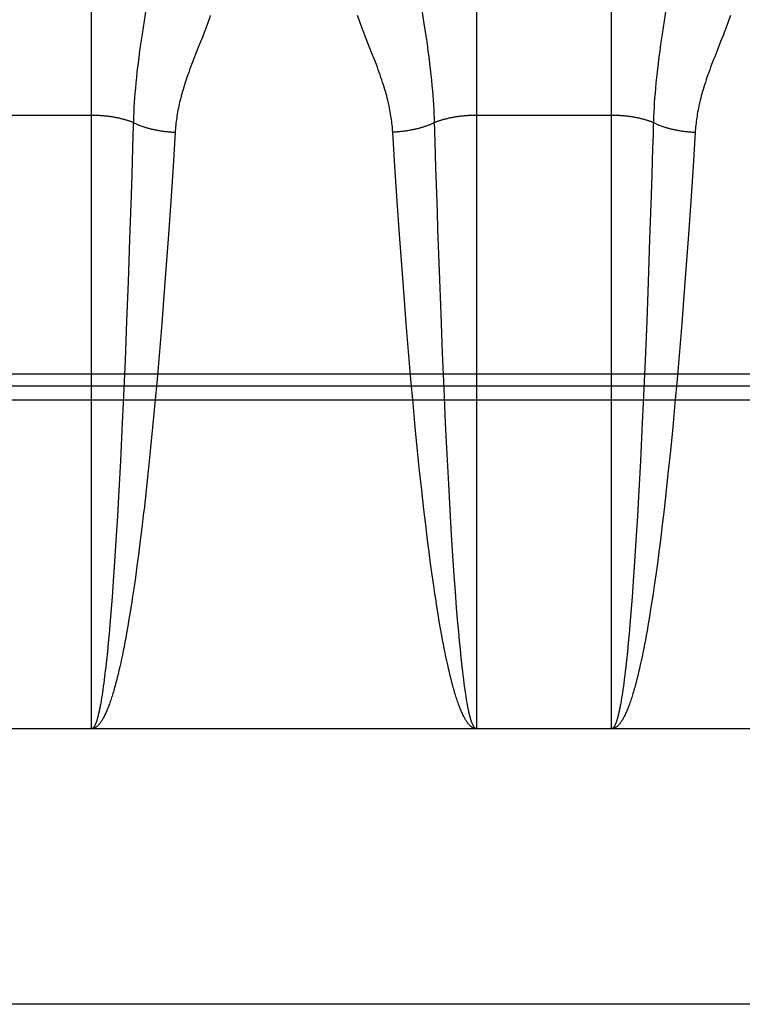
# Model space of a CAD drawing. Header units: inches. Extents: x 0 to 230, y 0 to 149.
# Tile 6 of 92: x 69.842 to 70.189, y 37.561 to 38.034. Entities that reach past the tile are written whole.
import ezdxf

# ---------------------------------------------------------------- set-up
doc = ezdxf.new("R2010")
doc.units = ezdxf.units.IN
doc.header["$LTSCALE"] = 12.635135
doc.header["$MEASUREMENT"] = 0
doc.linetypes.add('HIDDEN', pattern=[0.2, 0.1, -0.1])
doc.layers.get('0').update_dxf_attribs({"linetype": 'CONTINUOUS'})
for name, color, linetype in [('02___PRT_ALL_AXES', 7, 'CONTINUOUS'), ('DEFAULT_2', 8, 'HIDDEN'), ('DIMENSIONS', 7, 'CONTINUOUS')]:
    doc.layers.add(name, color=color, linetype=linetype)
doc.styles.get("Standard").update_dxf_attribs({"font": 'arial.ttf'})
doc.dimstyles.new('DIMSTYLE_1', dxfattribs={"dimtxt": 1.013514, "dimasz": 1.351351, "dimexe": 0.09, "dimexo": 0.07, "dimgap": 0.0375, "dimtad": 0, "dimtih": 1, "dimtoh": 1, "dimzin": 4, "dimdsep": 46, "dimtxsty": 'Standard', "dimblk": '_FILLED', "dimblk1": '_FILLED', "dimblk2": '_FILLED', "dimcen": 0.09, "dimazin": 1, "dimtfac": 1, "dimtofl": 0, "dimtmove": 0, "dimatfit": 3, "dimldrblk": '_FILLED', "dimfxl": 1, "dimtolj": 1, "dimtzin": 4, "dimarcsym": 0})

# ---------------------------------------------------------------- blocks, each defined once
blk = doc.blocks.new('_FILLED')
at = {"color": 0, "linetype": 'ByBlock'}
blk.add_solid([(0, 0), (-1, 0.2), (-1, -0.2)], dxfattribs=at)
blk = doc.blocks.new('*D13')
at = {"layer": 'DIMENSIONS', "color": 2, "linetype": 'Continuous'}
for p, q in [((69.28112, 84.02532), (66.68743, 84.02532)), ((72.90612, 84.02532), (75.60882, 84.02532))]:
    blk.add_line(p, q, dxfattribs=at)
at = {"layer": 'DIMENSIONS', "color": 2, "linetype": 'Continuous', "xscale": 1.3513513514, "yscale": 1.3513513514, "zscale": 1.3513513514}
blk.add_blockref('_FILLED', (69.28112, 84.02532), dxfattribs=at)
at = {"layer": 'DIMENSIONS', "color": 2, "linetype": 'Continuous', "xscale": 1.3513513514, "yscale": 1.3513513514, "zscale": 1.3513513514, "rotation": 180}
blk.add_blockref('_FILLED', (72.90612, 84.02532), dxfattribs=at)
at = {"layer": 'DIMENSIONS', "color": 2, "linetype": 'Continuous', "insert": (66.18067, 84.53208), "char_height": 1.013514, "width": 2.7541947, "attachment_point": 3, "line_spacing_factor": 0.9}
blk.add_mtext('3.63', dxfattribs=at)

msp = doc.modelspace()

# ---------------------------------------------------------------- linework, layer by layer
at = {"color": 3, "linetype": 'Continuous'}
msp.add_line((72.86412, 37.5607), (44.26062, 37.5607), dxfattribs=at)
at = {"layer": '02___PRT_ALL_AXES', "color": 8, "linetype": 'HIDDEN'}
for p, q in [((69.87612, 37.6932), (69.81112, 37.6932)), ((70.12612, 37.6932), (70.06112, 37.6932))]:
    msp.add_line(p, q, dxfattribs=at)
at = {"layer": 'DEFAULT_2', "color": 8, "linetype": 'HIDDEN'}
for p, q in [((69.87612, 37.6932), (69.87612, 38.50399)), ((70.06112, 38.50399), (70.06112, 37.6932)), ((70.12612, 37.6932), (70.12612, 38.50399)), ((69.90233, 38.04006), (69.9004, 38.02728)), ((70.0361, 38.03221), (70.03491, 38.04006)), ((70.15233, 38.04006), (70.1504, 38.02728)), ((69.93101, 38.02994), (69.93024, 38.02795)), ((70.03708, 38.02563), (70.0361, 38.03221)), ((69.9004, 38.02728), (69.89969, 38.02237)), ((69.93024, 38.02795), (69.92942, 38.02584)), ((70.00782, 38.02584), (70.007, 38.02795)), ((70.01108, 38.01763), (70.00782, 38.02584)), ((70.03755, 38.02237), (70.03708, 38.02563)), ((70.1504, 38.02728), (70.14969, 38.02237)), ((70.17984, 38.02691), (70.17854, 38.02362)), ((69.89969, 38.02237), (69.89925, 38.0192)), ((70.03799, 38.0192), (70.03755, 38.02237)), ((70.14969, 38.02237), (70.14925, 38.0192)), ((70.17714, 38.02008), (70.17567, 38.01637)), ((70.17854, 38.02362), (70.17714, 38.02008)), ((69.89885, 38.01614), (69.89847, 38.01318)), ((69.89925, 38.0192), (69.89885, 38.01614)), ((69.92616, 38.01763), (69.92518, 38.01511)), ((70.01207, 38.01511), (70.01108, 38.01763)), ((70.0384, 38.01614), (70.03799, 38.0192)), ((70.03877, 38.01318), (70.0384, 38.01614)), ((70.14885, 38.01614), (70.14847, 38.01318)), ((70.14925, 38.0192), (70.14885, 38.01614)), ((69.89847, 38.01318), (69.89813, 38.01035)), ((69.92518, 38.01511), (69.92421, 38.01258)), ((70.03911, 38.01035), (70.03877, 38.01318)), ((70.14847, 38.01318), (70.14813, 38.01035)), ((69.89768, 38.00631), (69.89742, 38.00375)), ((70.03942, 38.00763), (70.03911, 38.01035)), ((70.03969, 38.00502), (70.03942, 38.00763)), ((70.14813, 38.01035), (70.14782, 38.00763)), ((69.89719, 38.00128), (69.89699, 37.99889)), ((69.89742, 38.00375), (69.89719, 38.00128)), ((70.03994, 38.00251), (70.03969, 38.00502)), ((70.04016, 38.00008), (70.03994, 38.00251)), ((70.14719, 38.00128), (70.14699, 37.99889)), ((70.14742, 38.00375), (70.14719, 38.00128)), ((69.89681, 37.99657), (69.89665, 37.9943)), ((69.89699, 37.99889), (69.89681, 37.99657)), ((70.04035, 37.99772), (70.04016, 38.00008)), ((70.04051, 37.99543), (70.04035, 37.99772)), ((70.14681, 37.99657), (70.14665, 37.9943)), ((70.14699, 37.99889), (70.14681, 37.99657)), ((69.89652, 37.99209), (69.89641, 37.98992)), ((69.89665, 37.9943), (69.89652, 37.99209)), ((70.04066, 37.99319), (70.04051, 37.99543)), ((70.04078, 37.991), (70.04066, 37.99319)), ((70.14652, 37.99209), (70.14641, 37.98992)), ((70.14665, 37.9943), (70.14652, 37.99209)), ((69.87612, 37.98817), (69.8107, 37.98817)), ((69.89632, 37.98779), (69.89625, 37.9857)), ((69.89641, 37.98992), (69.89632, 37.98779)), ((70.04088, 37.98885), (70.04078, 37.991)), ((70.12612, 37.98817), (70.06071, 37.98817)), ((70.14632, 37.98779), (70.14625, 37.9857)), ((70.14641, 37.98992), (70.14632, 37.98779)), ((69.89617, 37.98316), (69.89604, 37.97858)), ((69.89625, 37.9857), (69.89617, 37.98316)), ((70.14617, 37.98316), (70.14604, 37.97858)), ((70.14625, 37.9857), (70.14617, 37.98316)), ((69.89604, 37.97858), (69.89585, 37.97239)), ((69.91632, 37.98005), (69.91529, 37.96381)), ((70.02195, 37.96381), (70.02093, 37.98005)), ((70.0413, 37.9755), (70.04116, 37.98011)), ((70.14604, 37.97858), (70.14585, 37.97239)), ((70.16632, 37.98005), (70.16529, 37.96381)), ((70.04149, 37.96926), (70.0413, 37.9755)), ((69.89585, 37.97239), (69.89566, 37.9661)), ((70.04168, 37.96292), (70.04149, 37.96926)), ((70.14585, 37.97239), (70.14566, 37.9661)), ((69.89566, 37.9661), (69.89546, 37.95972)), ((69.91529, 37.96381), (69.91417, 37.94684)), ((70.02307, 37.94684), (70.02195, 37.96381)), ((70.14566, 37.9661), (70.14546, 37.95972)), ((70.16529, 37.96381), (70.16417, 37.94684)), ((69.89546, 37.95972), (69.89515, 37.95)), ((70.04194, 37.95488), (70.04168, 37.96292)), ((70.14546, 37.95972), (70.14515, 37.95)), ((70.04237, 37.94178), (70.04194, 37.95488)), ((69.89515, 37.95), (69.89442, 37.92843)), ((70.14515, 37.95), (70.14442, 37.92843)), ((69.91417, 37.94684), (69.91307, 37.93089)), ((70.02417, 37.93089), (70.02307, 37.94684)), ((70.16417, 37.94684), (70.16307, 37.93089)), ((70.04265, 37.93346), (70.04237, 37.94178)), ((69.91307, 37.93089), (69.91202, 37.91623)), ((70.02522, 37.91623), (70.02417, 37.93089)), ((70.04336, 37.9132), (70.04265, 37.93346)), ((70.16307, 37.93089), (70.16202, 37.91623)), ((69.89442, 37.92843), (69.8937, 37.90809)), ((70.14442, 37.92843), (70.1437, 37.90809)), ((69.91202, 37.91623), (69.9109, 37.90136)), ((70.02634, 37.90136), (70.02522, 37.91623)), ((70.16202, 37.91623), (70.1609, 37.90136)), ((70.04412, 37.8927), (70.04336, 37.9132)), ((69.8937, 37.90809), (69.89299, 37.88927)), ((70.1437, 37.90809), (70.14299, 37.88927)), ((69.9109, 37.90136), (69.90985, 37.88804)), ((70.02739, 37.88804), (70.02634, 37.90136)), ((70.1609, 37.90136), (70.15985, 37.88804)), ((70.04487, 37.87388), (70.04412, 37.8927)), ((69.89299, 37.88927), (69.89223, 37.87047)), ((69.90985, 37.88804), (69.90876, 37.87468)), ((70.02848, 37.87468), (70.02739, 37.88804)), ((70.14299, 37.88927), (70.14223, 37.87047)), ((70.15985, 37.88804), (70.15876, 37.87468)), ((69.90876, 37.87468), (69.90762, 37.86136)), ((70.02963, 37.86136), (70.02848, 37.87468)), ((70.04559, 37.8569), (70.04487, 37.87388)), ((70.15876, 37.87468), (70.15762, 37.86136)), ((69.89223, 37.87047), (69.8915, 37.85353)), ((70.14223, 37.87047), (70.1415, 37.85353)), ((69.81028, 37.86393), (70.37696, 37.86393)), ((69.90762, 37.86136), (69.90658, 37.84979)), ((70.03066, 37.84979), (70.02963, 37.86136)), ((70.15762, 37.86136), (70.15658, 37.84979)), ((69.8107, 37.85811), (70.37612, 37.8581)), ((70.04635, 37.84014), (70.04559, 37.8569)), ((70.37654, 37.8512), (69.81112, 37.8512)), ((69.8915, 37.85353), (69.89073, 37.83681)), ((69.90658, 37.84979), (69.9055, 37.83828)), ((70.03174, 37.83828), (70.03066, 37.84979)), ((70.1415, 37.85353), (70.14073, 37.83681)), ((70.15658, 37.84979), (70.1555, 37.83828)), ((69.89073, 37.83681), (69.89001, 37.82204)), ((69.9055, 37.83828), (69.90438, 37.8269)), ((70.03286, 37.8269), (70.03174, 37.83828)), ((70.04707, 37.82529), (70.04635, 37.84014)), ((70.14073, 37.83681), (70.14001, 37.82204)), ((70.1555, 37.83828), (70.15438, 37.8269)), ((69.90438, 37.8269), (69.90339, 37.8173)), ((70.03385, 37.8173), (70.03286, 37.8269)), ((70.15438, 37.8269), (70.15339, 37.8173)), ((69.89001, 37.82204), (69.88925, 37.80771)), ((70.04782, 37.81085), (70.04707, 37.82529)), ((70.14001, 37.82204), (70.13925, 37.80771)), ((69.90339, 37.8173), (69.90238, 37.8079)), ((70.03486, 37.8079), (70.03385, 37.8173)), ((70.15339, 37.8173), (70.15238, 37.8079)), ((69.88925, 37.80771), (69.88856, 37.79541)), ((70.03589, 37.79871), (70.03486, 37.8079)), ((70.04851, 37.79845), (70.04782, 37.81085)), ((70.13925, 37.80771), (70.13856, 37.79541)), ((70.15238, 37.8079), (70.15135, 37.79871)), ((70.03677, 37.79124), (70.03589, 37.79871)), ((70.04921, 37.7865), (70.04851, 37.79845)), ((70.15135, 37.79871), (70.15047, 37.79124)), ((69.88856, 37.79541), (69.88785, 37.78359)), ((69.90118, 37.7972), (69.9003, 37.78977)), ((70.13856, 37.79541), (70.13785, 37.78359)), ((69.9003, 37.78977), (69.8994, 37.78251)), ((70.03766, 37.78395), (70.03677, 37.79124)), ((70.15047, 37.79124), (70.14958, 37.78395)), ((69.88785, 37.78359), (69.88721, 37.77368)), ((70.03839, 37.77826), (70.03766, 37.78395)), ((70.04985, 37.77647), (70.04921, 37.7865)), ((70.13785, 37.78359), (70.13721, 37.77368)), ((70.14958, 37.78395), (70.14885, 37.77826)), ((69.8994, 37.78251), (69.89867, 37.77685)), ((69.89867, 37.77685), (69.89793, 37.77133)), ((70.03912, 37.7727), (70.03839, 37.77826)), ((70.05049, 37.76687), (70.04985, 37.77647)), ((70.14885, 37.77826), (70.14812, 37.7727)), ((69.88721, 37.77368), (69.88656, 37.76421)), ((69.89793, 37.77133), (69.89719, 37.76594)), ((70.03987, 37.76728), (70.03912, 37.7727)), ((70.13721, 37.77368), (70.13656, 37.76421)), ((70.14812, 37.7727), (70.14738, 37.76728)), ((69.89719, 37.76594), (69.89643, 37.76071)), ((70.04062, 37.762), (70.03987, 37.76728)), ((70.05106, 37.75901), (70.05049, 37.76687)), ((70.14738, 37.76728), (70.14662, 37.762)), ((69.88656, 37.76421), (69.88599, 37.75647)), ((69.89643, 37.76071), (69.89586, 37.75688)), ((70.04119, 37.75815), (70.04062, 37.762)), ((70.13656, 37.76421), (70.13599, 37.75647)), ((70.14662, 37.762), (70.14605, 37.75815)), ((69.88599, 37.75647), (69.88541, 37.7491)), ((69.89586, 37.75688), (69.89529, 37.75315)), ((70.04157, 37.75563), (70.04119, 37.75815)), ((70.04215, 37.75192), (70.04157, 37.75563)), ((70.05163, 37.75151), (70.05106, 37.75901)), ((70.13599, 37.75647), (70.13541, 37.7491)), ((70.14605, 37.75815), (70.14548, 37.75438)), ((69.89529, 37.75315), (69.89471, 37.7495)), ((70.04273, 37.74831), (70.04215, 37.75192)), ((70.05212, 37.74556), (70.05163, 37.75151)), ((70.1449, 37.75071), (70.14432, 37.74713)), ((70.14548, 37.75438), (70.1449, 37.75071)), ((69.88541, 37.7491), (69.88493, 37.74325)), ((69.89412, 37.74596), (69.89353, 37.7425)), ((69.89471, 37.7495), (69.89412, 37.74596)), ((70.04331, 37.74479), (70.04273, 37.74831)), ((70.05261, 37.73988), (70.05212, 37.74556)), ((70.13541, 37.7491), (70.13493, 37.74325)), ((70.14432, 37.74713), (70.14373, 37.74364)), ((69.88493, 37.74325), (69.88453, 37.73878)), ((69.89353, 37.7425), (69.89294, 37.73915)), ((70.0439, 37.74138), (70.04331, 37.74479)), ((70.0445, 37.73806), (70.0439, 37.74138)), ((70.13493, 37.74325), (70.13453, 37.73878)), ((70.14373, 37.74364), (70.14314, 37.74026)), ((69.88453, 37.73878), (69.88413, 37.73449)), ((69.89254, 37.73698), (69.89215, 37.73484)), ((69.89294, 37.73915), (69.89254, 37.73698)), ((70.0449, 37.7359), (70.0445, 37.73806)), ((70.05301, 37.73554), (70.05261, 37.73988)), ((70.13453, 37.73878), (70.13413, 37.73449)), ((70.14274, 37.73806), (70.14235, 37.7359)), ((70.14314, 37.74026), (70.14274, 37.73806)), ((69.88413, 37.73449), (69.88373, 37.73039)), ((69.89174, 37.73276), (69.89134, 37.73072)), ((69.89215, 37.73484), (69.89174, 37.73276)), ((70.0453, 37.7338), (70.0449, 37.7359)), ((70.0457, 37.73174), (70.0453, 37.7338)), ((70.0461, 37.72972), (70.0457, 37.73174)), ((70.05341, 37.7314), (70.05301, 37.73554)), ((70.05381, 37.72744), (70.05341, 37.7314)), ((70.13413, 37.73449), (70.13373, 37.73039)), ((70.14154, 37.73174), (70.14114, 37.72972)), ((70.14195, 37.7338), (70.14154, 37.73174)), ((70.14235, 37.7359), (70.14195, 37.7338)), ((69.88343, 37.72744), (69.88312, 37.7246)), ((69.88373, 37.73039), (69.88343, 37.72744)), ((69.89053, 37.72679), (69.89013, 37.7249)), ((69.89094, 37.72873), (69.89053, 37.72679)), ((69.89134, 37.73072), (69.89094, 37.72873)), ((70.04651, 37.72776), (70.0461, 37.72972)), ((70.04691, 37.72584), (70.04651, 37.72776)), ((70.05412, 37.7246), (70.05381, 37.72744)), ((70.13343, 37.72744), (70.13312, 37.7246)), ((70.13373, 37.73039), (70.13343, 37.72744)), ((70.14074, 37.72776), (70.14033, 37.72584)), ((70.14114, 37.72972), (70.14074, 37.72776)), ((69.88972, 37.72306), (69.88931, 37.72127)), ((69.89013, 37.7249), (69.88972, 37.72306)), ((70.04732, 37.72398), (70.04691, 37.72584)), ((70.04773, 37.72216), (70.04732, 37.72398)), ((70.04814, 37.72039), (70.04773, 37.72216)), ((70.05443, 37.72188), (70.05412, 37.7246)), ((70.05473, 37.71927), (70.05443, 37.72188)), ((70.13282, 37.72188), (70.13251, 37.71927)), ((70.13312, 37.7246), (70.13282, 37.72188)), ((70.13951, 37.72216), (70.1391, 37.72039)), ((70.13992, 37.72398), (70.13951, 37.72216)), ((70.14033, 37.72584), (70.13992, 37.72398)), ((69.88241, 37.71843), (69.8822, 37.71678)), ((69.88271, 37.721), (69.88241, 37.71843)), ((69.8889, 37.71953), (69.88848, 37.71784)), ((69.88931, 37.72127), (69.8889, 37.71953)), ((70.04855, 37.71868), (70.04814, 37.72039)), ((70.04897, 37.71702), (70.04855, 37.71868)), ((70.05504, 37.71678), (70.05473, 37.71927)), ((70.13251, 37.71927), (70.1322, 37.71678)), ((70.13869, 37.71868), (70.13828, 37.71702)), ((70.1391, 37.72039), (70.13869, 37.71868)), ((69.88178, 37.71364), (69.88157, 37.71215)), ((69.88199, 37.71518), (69.88178, 37.71364)), ((69.8822, 37.71678), (69.88199, 37.71518)), ((70.04938, 37.71541), (70.04897, 37.71702)), ((70.05525, 37.71518), (70.05504, 37.71678)), ((70.05546, 37.71364), (70.05525, 37.71518)), ((70.05567, 37.71215), (70.05546, 37.71364)), ((70.13178, 37.71364), (70.13157, 37.71215)), ((70.13199, 37.71518), (70.13178, 37.71364)), ((70.1322, 37.71678), (70.13199, 37.71518)), ((69.88095, 37.708), (69.88073, 37.70673)), ((69.88116, 37.70933), (69.88095, 37.708)), ((69.88137, 37.71071), (69.88116, 37.70933)), ((69.88157, 37.71215), (69.88137, 37.71071)), ((70.05588, 37.71071), (70.05567, 37.71215)), ((70.0564, 37.70736), (70.05619, 37.70866)), ((70.13095, 37.708), (70.13073, 37.70673)), ((70.13116, 37.70933), (70.13095, 37.708)), ((70.13137, 37.71071), (70.13116, 37.70933)), ((70.13157, 37.71215), (70.13137, 37.71071)), ((70.05661, 37.70611), (70.0564, 37.70736)), ((70.05682, 37.70492), (70.05661, 37.70611)), ((70.06112, 37.6932), (69.87612, 37.6932)), ((70.31112, 37.6932), (70.12612, 37.6932))]:
    msp.add_line(p, q, dxfattribs=at)
for points in [[(69.93321, 38.03614), (69.93294, 38.03532), (69.93265, 38.03449), (69.93235, 38.03363), (69.93204, 38.03274), (69.93171, 38.03183), (69.93137, 38.0309), (69.93101, 38.02994)], [(70.007, 38.02795), (70.00623, 38.02994), (70.00587, 38.0309), (70.00553, 38.03183), (70.0052, 38.03274), (70.00489, 38.03363), (70.00459, 38.03449), (70.0043, 38.03532), (70.00403, 38.03614)], [(70.18321, 38.03614), (70.18294, 38.03532), (70.18265, 38.03449), (70.18235, 38.03363), (70.18204, 38.03274), (70.18171, 38.03183), (70.18137, 38.0309), (70.18101, 38.02994)], [(70.18101, 38.02994), (70.18024, 38.02795), (70.17984, 38.02691)], [(69.92942, 38.02584), (69.92808, 38.02247), (69.92761, 38.02129), (69.92616, 38.01763)], [(70.17567, 38.01637), (70.17518, 38.01511), (70.17421, 38.01258)], [(69.92421, 38.01258), (69.92373, 38.01131), (69.92327, 38.01006), (69.92282, 38.00882), (69.92239, 38.0076), (69.92197, 38.0064), (69.92157, 38.00521), (69.92119, 38.00405), (69.92082, 38.0029), (69.92047, 38.00178), (69.92014, 38.00067), (69.91982, 37.99959), (69.91952, 37.99853), (69.91924, 37.99749), (69.91897, 37.99646), (69.91872, 37.99546), (69.91848, 37.99447), (69.91826, 37.99349), (69.91805, 37.99253), (69.91785, 37.99158), (69.91767, 37.99064), (69.91749, 37.98972), (69.91733, 37.9888), (69.91718, 37.98789), (69.91705, 37.98699), (69.91692, 37.9861), (69.9168, 37.98522), (69.9167, 37.98434), (69.9166, 37.98347), (69.91652, 37.98261), (69.91644, 37.98175), (69.91637, 37.9809), (69.91632, 37.98005)], [(70.02093, 37.98005), (70.02087, 37.9809), (70.0208, 37.98175), (70.02073, 37.98261), (70.02064, 37.98347), (70.02055, 37.98434), (70.02044, 37.98522), (70.02032, 37.9861), (70.0202, 37.98699), (70.02006, 37.98789), (70.01991, 37.9888), (70.01975, 37.98972), (70.01958, 37.99064), (70.01939, 37.99158), (70.01919, 37.99253), (70.01898, 37.99349), (70.01876, 37.99447), (70.01852, 37.99546), (70.01827, 37.99646), (70.018, 37.99749), (70.01772, 37.99853), (70.01742, 37.99959), (70.0171, 38.00067), (70.01677, 38.00178), (70.01642, 38.0029), (70.01606, 38.00405), (70.01567, 38.00521), (70.01527, 38.0064), (70.01485, 38.0076), (70.01442, 38.00882), (70.01397, 38.01006), (70.01351, 38.01131), (70.01304, 38.01258), (70.01207, 38.01511)], [(70.17421, 38.01258), (70.17373, 38.01131), (70.17327, 38.01006), (70.17282, 38.00882), (70.17239, 38.0076), (70.17197, 38.0064), (70.17157, 38.00521), (70.17119, 38.00405), (70.17082, 38.0029), (70.17047, 38.00178), (70.17014, 38.00067), (70.16982, 37.99959), (70.16952, 37.99853), (70.16924, 37.99749), (70.16897, 37.99646), (70.16872, 37.99546), (70.16848, 37.99447), (70.16826, 37.99349), (70.16805, 37.99253), (70.16785, 37.99158), (70.16767, 37.99064), (70.16749, 37.98972), (70.16733, 37.9888), (70.16718, 37.98789), (70.16705, 37.98699), (70.16692, 37.9861), (70.1668, 37.98522), (70.1667, 37.98434), (70.1666, 37.98347), (70.16652, 37.98261), (70.16644, 37.98175), (70.16637, 37.9809), (70.16632, 37.98005)], [(69.89813, 38.01035), (69.89797, 38.00898), (69.89768, 38.00631)], [(70.14782, 38.00763), (70.14768, 38.00631), (70.14742, 38.00375)], [(69.89622, 37.98467), (69.89591, 37.98479), (69.89561, 37.98491), (69.89529, 37.98503), (69.89498, 37.98515), (69.89466, 37.98526), (69.89434, 37.98537), (69.89401, 37.98549), (69.89368, 37.98559), (69.89335, 37.9857), (69.89301, 37.98581), (69.89268, 37.98591), (69.89233, 37.98601), (69.89199, 37.98611), (69.89164, 37.98621), (69.89129, 37.9863), (69.89094, 37.98639), (69.89058, 37.98648), (69.89022, 37.98657), (69.88986, 37.98666), (69.8895, 37.98674), (69.88913, 37.98682), (69.88876, 37.9869), (69.88839, 37.98698), (69.88802, 37.98705), (69.88764, 37.98712), (69.88727, 37.98719), (69.88689, 37.98726), (69.88651, 37.98733), (69.88612, 37.98739), (69.88574, 37.98745), (69.88535, 37.98751), (69.88496, 37.98756), (69.88457, 37.98762), (69.88418, 37.98767), (69.88378, 37.98772), (69.88339, 37.98776), (69.88299, 37.98781), (69.88259, 37.98785), (69.8822, 37.98789), (69.8818, 37.98792), (69.8814, 37.98796), (69.88099, 37.98799), (69.88059, 37.98802), (69.88019, 37.98804), (69.87978, 37.98807), (69.87938, 37.98809), (69.87897, 37.98811), (69.87857, 37.98812), (69.87816, 37.98814), (69.87775, 37.98815), (69.87734, 37.98816), (69.87694, 37.98816), (69.87653, 37.98817), (69.87612, 37.98817)], [(70.04116, 37.98011), (70.04099, 37.9857), (70.04096, 37.98674), (70.04088, 37.98885)], [(70.06071, 37.98817), (70.06031, 37.98816), (70.0599, 37.98816), (70.05949, 37.98815), (70.05908, 37.98814), (70.05868, 37.98812), (70.05827, 37.98811), (70.05786, 37.98809), (70.05746, 37.98807), (70.05706, 37.98804), (70.05665, 37.98802), (70.05625, 37.98799), (70.05585, 37.98796), (70.05545, 37.98792), (70.05505, 37.98789), (70.05465, 37.98785), (70.05425, 37.98781), (70.05385, 37.98776), (70.05346, 37.98772), (70.05306, 37.98767), (70.05267, 37.98762), (70.05228, 37.98756), (70.05189, 37.98751), (70.05151, 37.98745), (70.05112, 37.98739), (70.05074, 37.98733), (70.05035, 37.98726), (70.04998, 37.98719), (70.0496, 37.98712), (70.04922, 37.98705), (70.04885, 37.98698), (70.04848, 37.9869), (70.04811, 37.98682), (70.04774, 37.98674), (70.04738, 37.98666), (70.04702, 37.98657), (70.04666, 37.98648), (70.0463, 37.98639), (70.04595, 37.9863), (70.0456, 37.98621), (70.04525, 37.98611), (70.04491, 37.98601), (70.04457, 37.98591), (70.04423, 37.98581), (70.04389, 37.9857), (70.04356, 37.98559), (70.04323, 37.98549), (70.0429, 37.98537), (70.04258, 37.98526), (70.04226, 37.98515), (70.04195, 37.98503), (70.04164, 37.98491), (70.04133, 37.98479), (70.04102, 37.98467)], [(70.14622, 37.98467), (70.14591, 37.98479), (70.14561, 37.98491), (70.14529, 37.98503), (70.14498, 37.98515), (70.14466, 37.98526), (70.14434, 37.98537), (70.14401, 37.98549), (70.14368, 37.98559), (70.14335, 37.9857), (70.14301, 37.98581), (70.14268, 37.98591), (70.14233, 37.98601), (70.14199, 37.98611), (70.14164, 37.98621), (70.14129, 37.9863), (70.14094, 37.98639), (70.14058, 37.98648), (70.14022, 37.98657), (70.13986, 37.98666), (70.1395, 37.98674), (70.13913, 37.98682), (70.13876, 37.9869), (70.13839, 37.98698), (70.13802, 37.98705), (70.13764, 37.98712), (70.13727, 37.98719), (70.13689, 37.98726), (70.13651, 37.98733), (70.13612, 37.98739), (70.13574, 37.98745), (70.13535, 37.98751), (70.13496, 37.98756), (70.13457, 37.98762), (70.13418, 37.98767), (70.13378, 37.98772), (70.13339, 37.98776), (70.13299, 37.98781), (70.13259, 37.98785), (70.1322, 37.98789), (70.1318, 37.98792), (70.1314, 37.98796), (70.13099, 37.98799), (70.13059, 37.98802), (70.13019, 37.98804), (70.12978, 37.98807), (70.12938, 37.98809), (70.12897, 37.98811), (70.12857, 37.98812), (70.12816, 37.98814), (70.12775, 37.98815), (70.12734, 37.98816), (70.12694, 37.98816), (70.12653, 37.98817), (70.12612, 37.98817)], [(69.89622, 37.98467), (69.89653, 37.98451), (69.89685, 37.98437), (69.89718, 37.98422), (69.89751, 37.98407), (69.89784, 37.98393), (69.89817, 37.98379), (69.89851, 37.98365), (69.89886, 37.98352), (69.8992, 37.98338), (69.89955, 37.98325), (69.8999, 37.98312), (69.90026, 37.98299), (69.90062, 37.98287), (69.90098, 37.98275), (69.90135, 37.98263), (69.90172, 37.98251), (69.90209, 37.98239), (69.90246, 37.98228), (69.90284, 37.98217), (69.90322, 37.98206), (69.9036, 37.98196), (69.90398, 37.98186), (69.90437, 37.98176), (69.90476, 37.98166), (69.90515, 37.98156), (69.90555, 37.98147), (69.90594, 37.98138), (69.90634, 37.9813), (69.90674, 37.98121), (69.90715, 37.98113), (69.90755, 37.98105), (69.90796, 37.98098), (69.90836, 37.9809), (69.90877, 37.98083), (69.90918, 37.98076), (69.9096, 37.9807), (69.91001, 37.98064), (69.91042, 37.98058), (69.91084, 37.98052), (69.91126, 37.98047), (69.91167, 37.98042), (69.91209, 37.98037), (69.91251, 37.98033), (69.91293, 37.98028), (69.91336, 37.98024), (69.91378, 37.98021), (69.9142, 37.98018), (69.91462, 37.98014), (69.91505, 37.98012), (69.91547, 37.98009), (69.91589, 37.98007), (69.91632, 37.98005)], [(70.04102, 37.98467), (70.04071, 37.98451), (70.04039, 37.98437), (70.04006, 37.98422), (70.03973, 37.98407), (70.0394, 37.98393), (70.03907, 37.98379), (70.03873, 37.98365), (70.03839, 37.98352), (70.03804, 37.98338), (70.03769, 37.98325), (70.03734, 37.98312), (70.03698, 37.98299), (70.03662, 37.98287), (70.03626, 37.98275), (70.03589, 37.98263), (70.03553, 37.98251), (70.03515, 37.98239), (70.03478, 37.98228), (70.0344, 37.98217), (70.03402, 37.98206), (70.03364, 37.98196), (70.03326, 37.98186), (70.03287, 37.98176), (70.03248, 37.98166), (70.03209, 37.98156), (70.03169, 37.98147), (70.0313, 37.98138), (70.0309, 37.9813), (70.0305, 37.98121), (70.0301, 37.98113), (70.02969, 37.98105), (70.02929, 37.98098), (70.02888, 37.9809), (70.02847, 37.98083), (70.02806, 37.98076), (70.02765, 37.9807), (70.02723, 37.98064), (70.02682, 37.98058), (70.0264, 37.98052), (70.02598, 37.98047), (70.02557, 37.98042), (70.02515, 37.98037), (70.02473, 37.98033), (70.02431, 37.98028), (70.02389, 37.98024), (70.02346, 37.98021), (70.02304, 37.98018), (70.02262, 37.98014), (70.0222, 37.98012), (70.02177, 37.98009), (70.02135, 37.98007), (70.02093, 37.98005)], [(70.14622, 37.98467), (70.14653, 37.98451), (70.14685, 37.98437), (70.14718, 37.98422), (70.14751, 37.98407), (70.14784, 37.98393), (70.14817, 37.98379), (70.14851, 37.98365), (70.14886, 37.98352), (70.1492, 37.98338), (70.14955, 37.98325), (70.1499, 37.98312), (70.15026, 37.98299), (70.15062, 37.98287), (70.15098, 37.98275), (70.15135, 37.98263), (70.15172, 37.98251), (70.15209, 37.98239), (70.15246, 37.98228), (70.15284, 37.98217), (70.15322, 37.98206), (70.1536, 37.98196), (70.15398, 37.98186), (70.15437, 37.98176), (70.15476, 37.98166), (70.15515, 37.98156), (70.15555, 37.98147), (70.15594, 37.98138), (70.15634, 37.9813), (70.15674, 37.98121), (70.15715, 37.98113), (70.15755, 37.98105), (70.15796, 37.98098), (70.15836, 37.9809), (70.15877, 37.98083), (70.15918, 37.98076), (70.1596, 37.9807), (70.16001, 37.98064), (70.16042, 37.98058), (70.16084, 37.98052), (70.16126, 37.98047), (70.16167, 37.98042), (70.16209, 37.98037), (70.16251, 37.98033), (70.16293, 37.98028), (70.16336, 37.98024), (70.16378, 37.98021), (70.1642, 37.98018), (70.16462, 37.98014), (70.16505, 37.98012), (70.16547, 37.98009), (70.16589, 37.98007), (70.16632, 37.98005)], [(69.90238, 37.8079), (69.90135, 37.79871), (69.90118, 37.7972)], [(69.88312, 37.7246), (69.88282, 37.72188), (69.88271, 37.721)], [(69.88848, 37.71784), (69.88807, 37.71621), (69.88786, 37.71541), (69.88765, 37.71462), (69.88745, 37.71385), (69.88724, 37.71309), (69.88703, 37.71235), (69.88682, 37.71162), (69.88661, 37.7109), (69.8864, 37.7102), (69.88619, 37.70951), (69.88598, 37.70883), (69.88577, 37.70817), (69.88556, 37.70752), (69.88535, 37.70688), (69.88514, 37.70626), (69.88493, 37.70565), (69.88471, 37.70506), (69.8845, 37.70448), (69.88429, 37.70391), (69.88408, 37.70336), (69.88387, 37.70282), (69.88365, 37.7023), (69.88344, 37.70179), (69.88323, 37.7013), (69.88301, 37.70082), (69.8828, 37.70035), (69.88259, 37.6999), (69.88237, 37.69946), (69.88216, 37.69904), (69.88194, 37.69863), (69.88173, 37.69824), (69.88152, 37.69786), (69.8813, 37.6975), (69.88109, 37.69715), (69.88087, 37.69681), (69.88066, 37.69649), (69.88044, 37.69619), (69.88023, 37.6959), (69.88001, 37.69562), (69.87979, 37.69536), (69.87958, 37.69511), (69.87936, 37.69488), (69.87915, 37.69466), (69.87893, 37.69446), (69.87872, 37.69428), (69.8785, 37.6941), (69.87828, 37.69395), (69.87807, 37.6938), (69.87785, 37.69368), (69.87764, 37.69356), (69.87742, 37.69347), (69.8772, 37.69338), (69.87699, 37.69332), (69.87677, 37.69327), (69.87655, 37.69323), (69.87634, 37.69321), (69.87612, 37.6932)], [(70.06112, 37.6932), (70.0609, 37.69321), (70.06069, 37.69323), (70.06047, 37.69327), (70.06026, 37.69332), (70.06004, 37.69338), (70.05982, 37.69347), (70.05961, 37.69356), (70.05939, 37.69368), (70.05917, 37.6938), (70.05896, 37.69395), (70.05874, 37.6941), (70.05853, 37.69428), (70.05831, 37.69446), (70.05809, 37.69466), (70.05788, 37.69488), (70.05766, 37.69511), (70.05745, 37.69536), (70.05723, 37.69562), (70.05702, 37.6959), (70.0568, 37.69619), (70.05659, 37.69649), (70.05637, 37.69681), (70.05616, 37.69715), (70.05594, 37.6975), (70.05573, 37.69786), (70.05551, 37.69824), (70.0553, 37.69863), (70.05508, 37.69904), (70.05487, 37.69946), (70.05466, 37.6999), (70.05444, 37.70035), (70.05423, 37.70082), (70.05402, 37.7013), (70.0538, 37.70179), (70.05359, 37.7023), (70.05338, 37.70282), (70.05316, 37.70336), (70.05295, 37.70391), (70.05274, 37.70448), (70.05253, 37.70506), (70.05232, 37.70565), (70.0521, 37.70626), (70.05189, 37.70688), (70.05168, 37.70752), (70.05147, 37.70817), (70.05126, 37.70883), (70.05105, 37.70951), (70.05084, 37.7102), (70.05063, 37.7109), (70.05042, 37.71162), (70.05021, 37.71235), (70.05, 37.71309), (70.0498, 37.71385), (70.04959, 37.71462), (70.04938, 37.71541)], [(70.13828, 37.71702), (70.13786, 37.71541), (70.13765, 37.71462), (70.13745, 37.71385), (70.13724, 37.71309), (70.13703, 37.71235), (70.13682, 37.71162), (70.13661, 37.7109), (70.1364, 37.7102), (70.13619, 37.70951), (70.13598, 37.70883), (70.13577, 37.70817), (70.13556, 37.70752), (70.13535, 37.70688), (70.13514, 37.70626), (70.13493, 37.70565), (70.13471, 37.70506), (70.1345, 37.70448), (70.13429, 37.70391), (70.13408, 37.70336), (70.13387, 37.70282), (70.13365, 37.7023), (70.13344, 37.70179), (70.13323, 37.7013), (70.13301, 37.70082), (70.1328, 37.70035), (70.13259, 37.6999), (70.13237, 37.69946), (70.13216, 37.69904), (70.13194, 37.69863), (70.13173, 37.69824), (70.13152, 37.69786), (70.1313, 37.6975), (70.13109, 37.69715), (70.13087, 37.69681), (70.13066, 37.69649), (70.13044, 37.69619), (70.13023, 37.6959), (70.13001, 37.69562), (70.12979, 37.69536), (70.12958, 37.69511), (70.12936, 37.69488), (70.12915, 37.69466), (70.12893, 37.69446), (70.12872, 37.69428), (70.1285, 37.6941), (70.12828, 37.69395), (70.12807, 37.6938), (70.12785, 37.69368), (70.12764, 37.69356), (70.12742, 37.69347), (70.1272, 37.69338), (70.12699, 37.69332), (70.12677, 37.69327), (70.12655, 37.69323), (70.12634, 37.69321), (70.12612, 37.6932)], [(70.05619, 37.70866), (70.05598, 37.71001), (70.05588, 37.71071)], [(69.88073, 37.70673), (69.88052, 37.70551), (69.88042, 37.70492), (69.88031, 37.70435), (69.88021, 37.70379), (69.8801, 37.70324), (69.87999, 37.70271), (69.87989, 37.7022), (69.87978, 37.70169), (69.87967, 37.7012), (69.87957, 37.70073), (69.87946, 37.70027), (69.87935, 37.69982), (69.87925, 37.69939), (69.87914, 37.69897), (69.87903, 37.69857), (69.87893, 37.69818), (69.87882, 37.6978), (69.87871, 37.69744), (69.8786, 37.6971), (69.8785, 37.69677), (69.87839, 37.69645), (69.87828, 37.69615), (69.87817, 37.69586), (69.87807, 37.69559), (69.87796, 37.69533), (69.87785, 37.69509), (69.87774, 37.69486), (69.87763, 37.69465), (69.87753, 37.69445), (69.87742, 37.69426), (69.87731, 37.69409), (69.8772, 37.69394), (69.87709, 37.6938), (69.87699, 37.69367), (69.87688, 37.69356), (69.87677, 37.69346), (69.87666, 37.69338), (69.87655, 37.69332), (69.87645, 37.69326), (69.87634, 37.69323), (69.87623, 37.69321), (69.87612, 37.6932)], [(70.06112, 37.6932), (70.06101, 37.69321), (70.0609, 37.69323), (70.0608, 37.69326), (70.06069, 37.69332), (70.06058, 37.69338), (70.06047, 37.69346), (70.06036, 37.69356), (70.06026, 37.69367), (70.06015, 37.6938), (70.06004, 37.69394), (70.05993, 37.69409), (70.05982, 37.69426), (70.05972, 37.69445), (70.05961, 37.69465), (70.0595, 37.69486), (70.05939, 37.69509), (70.05928, 37.69533), (70.05918, 37.69559), (70.05907, 37.69586), (70.05896, 37.69615), (70.05885, 37.69645), (70.05875, 37.69677), (70.05864, 37.6971), (70.05853, 37.69744), (70.05842, 37.6978), (70.05832, 37.69818), (70.05821, 37.69857), (70.0581, 37.69897), (70.058, 37.69939), (70.05789, 37.69982), (70.05778, 37.70027), (70.05767, 37.70073), (70.05757, 37.7012), (70.05746, 37.70169), (70.05735, 37.7022), (70.05725, 37.70271), (70.05714, 37.70324), (70.05704, 37.70379), (70.05693, 37.70435), (70.05682, 37.70492)], [(70.13073, 37.70673), (70.13052, 37.70551), (70.13042, 37.70492), (70.13031, 37.70435), (70.13021, 37.70379), (70.1301, 37.70324), (70.12999, 37.70271), (70.12989, 37.7022), (70.12978, 37.70169), (70.12967, 37.7012), (70.12957, 37.70073), (70.12946, 37.70027), (70.12935, 37.69982), (70.12925, 37.69939), (70.12914, 37.69897), (70.12903, 37.69857), (70.12893, 37.69818), (70.12882, 37.6978), (70.12871, 37.69744), (70.1286, 37.6971), (70.1285, 37.69677), (70.12839, 37.69645), (70.12828, 37.69615), (70.12817, 37.69586), (70.12807, 37.69559), (70.12796, 37.69533), (70.12785, 37.69509), (70.12774, 37.69486), (70.12763, 37.69465), (70.12753, 37.69445), (70.12742, 37.69426), (70.12731, 37.69409), (70.1272, 37.69394), (70.12709, 37.6938), (70.12699, 37.69367), (70.12688, 37.69356), (70.12677, 37.69346), (70.12666, 37.69338), (70.12655, 37.69332), (70.12645, 37.69326), (70.12634, 37.69323), (70.12623, 37.69321), (70.12612, 37.6932)]]:
    msp.add_lwpolyline(points, dxfattribs=at)

# ---------------------------------------------------------------- dimensions: what is measured, and where the dimension line sits
at = {"layer": 'DIMENSIONS', "color": 2, "linetype": 'Continuous'}
dim = msp.add_linear_dim(base=(72.9061208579, 84.0253218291), p1=(69.2811208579, 106.9356976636), p2=(72.9061208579, 37.6646976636), dimstyle='DIMSTYLE_1', dxfattribs=at)
dim.commit()
dim.dimension.update_dxf_attribs({"geometry": '*D13', "text_midpoint": (64.8022537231, 84.0196718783), "dimtype": 160})

doc.saveas('drawing.dxf')
